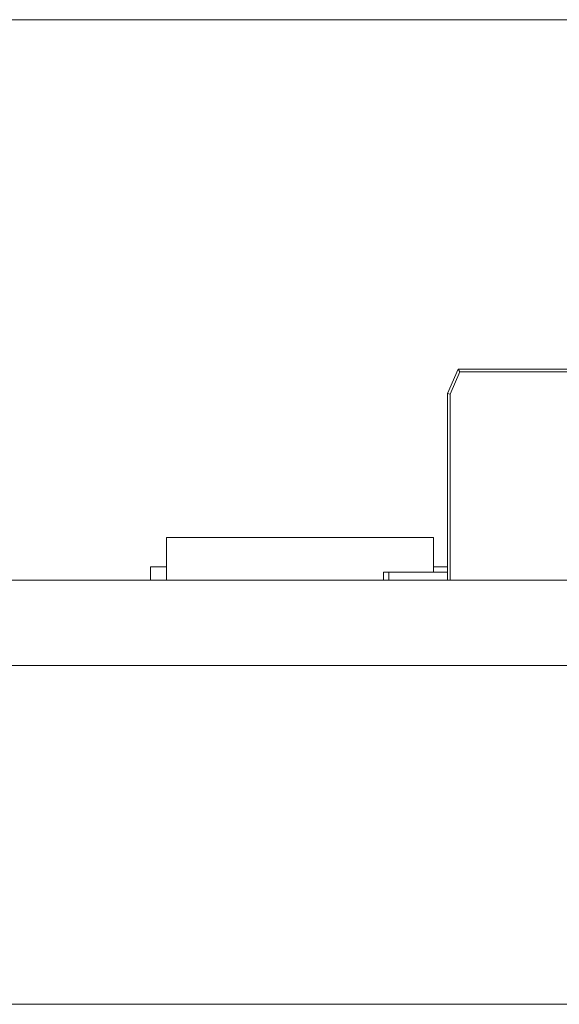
# Model space of a CAD drawing. Header units: inches. Extents: x 513 to 854, y 267 to 501.
# Tile 115 of 214: x 736 to 746, y 396 to 414. Entities that reach past the tile are written whole.
import ezdxf

# ---------------------------------------------------------------- set-up
doc = ezdxf.new("R2010")
doc.units = ezdxf.units.IN
doc.header["$MEASUREMENT"] = 0
doc.layers.add('1', color=7, linetype='Continuous')

# ---------------------------------------------------------------- blocks, each defined once
blk = doc.blocks.new('block 11')
at = {"layer": '1', "color": 8, "lineweight": 18, "true_color": 0x808080}
blk.add_lwpolyline([(810.31, 413.983), (522.61, 413.983)], dxfattribs=at)
blk = doc.blocks.new('block 13')
at = {"layer": '1', "color": 8, "lineweight": 18, "true_color": 0x808080}
blk.add_lwpolyline([(522.61, 395.533), (810.31, 395.533)], dxfattribs=at)
blk = doc.blocks.new('block 1835')
at = {"layer": '1', "color": 155, "lineweight": 18, "true_color": 0x4c7299}
blk.add_lwpolyline([(738.45, 404.283), (743.45, 404.283)], dxfattribs=at)
blk = doc.blocks.new('block 1836')
at = {"layer": '1', "color": 155, "lineweight": 18, "true_color": 0x4c7299}
blk.add_lwpolyline([(743.712, 403.733), (743.45, 403.733)], dxfattribs=at)
blk = doc.blocks.new('block 1837')
at = {"layer": '1', "color": 155, "lineweight": 18, "true_color": 0x4c7299}
blk.add_lwpolyline([(738.15, 403.733), (738.45, 403.733)], dxfattribs=at)
blk = doc.blocks.new('block 1879')
at = {"layer": '1', "color": 155, "lineweight": 18, "true_color": 0x4c7299}
blk.add_lwpolyline([(743.712, 403.633), (742.612, 403.633)], dxfattribs=at)
blk = doc.blocks.new('block 1880')
at = {"layer": '1', "color": 155, "lineweight": 18, "true_color": 0x4c7299}
blk.add_lwpolyline([(742.512, 403.633), (742.612, 403.633)], dxfattribs=at)
blk = doc.blocks.new('block 1894')
at = {"layer": '1', "color": 155, "lineweight": 13, "true_color": 0x4c7299}
blk.add_lwpolyline([(746.891, 407.383), (743.947, 407.383)], dxfattribs=at)
blk = doc.blocks.new('block 1895')
at = {"layer": '1', "color": 155, "lineweight": 18, "true_color": 0x4c7299}
blk.add_lwpolyline([(743.915, 407.433), (743.947, 407.383)], dxfattribs=at)
blk = doc.blocks.new('block 1900')
at = {"layer": '1', "color": 155, "lineweight": 18, "true_color": 0x4c7299}
blk.add_lwpolyline([(743.915, 407.433), (746.915, 407.433)], dxfattribs=at)
blk = doc.blocks.new('block 1906')
at = {"layer": '1', "color": 155, "lineweight": 18, "true_color": 0x4c7299}
blk.add_lwpolyline([(743.712, 406.976), (743.915, 407.433)], dxfattribs=at)
blk = doc.blocks.new('block 1907')
at = {"layer": '1', "color": 155, "lineweight": 13, "true_color": 0x4c7299}
blk.add_lwpolyline([(743.947, 407.383), (743.762, 406.966)], dxfattribs=at)
blk = doc.blocks.new('block 1908')
at = {"layer": '1', "color": 155, "lineweight": 18, "true_color": 0x4c7299}
blk.add_lwpolyline([(743.712, 406.976), (743.762, 406.966)], dxfattribs=at)
blk = doc.blocks.new('block 2029')
at = {"layer": '1', "color": 155, "lineweight": 18, "true_color": 0x4c7299}
blk.add_lwpolyline([(738.45, 404.283), (738.45, 403.483)], dxfattribs=at)
blk = doc.blocks.new('block 2030')
at = {"layer": '1', "color": 155, "lineweight": 18, "true_color": 0x4c7299}
blk.add_lwpolyline([(743.45, 404.283), (743.45, 403.633)], dxfattribs=at)
blk = doc.blocks.new('block 2031')
at = {"layer": '1', "color": 155, "lineweight": 18, "true_color": 0x4c7299}
blk.add_lwpolyline([(738.15, 403.733), (738.15, 403.483)], dxfattribs=at)
blk = doc.blocks.new('block 2101')
at = {"layer": '1', "color": 155, "lineweight": 18, "true_color": 0x4c7299}
blk.add_lwpolyline([(742.512, 403.483), (742.512, 403.633)], dxfattribs=at)
blk = doc.blocks.new('block 2102')
at = {"layer": '1', "color": 155, "lineweight": 13, "true_color": 0x4c7299}
blk.add_lwpolyline([(742.612, 403.633), (742.612, 403.483)], dxfattribs=at)
blk = doc.blocks.new('block 2116')
at = {"layer": '1', "color": 155, "lineweight": 18, "true_color": 0x4c7299}
blk.add_lwpolyline([(743.712, 403.483), (743.712, 406.976)], dxfattribs=at)
blk = doc.blocks.new('block 2117')
at = {"layer": '1', "color": 155, "lineweight": 13, "true_color": 0x4c7299}
blk.add_lwpolyline([(743.762, 406.966), (743.762, 403.483)], dxfattribs=at)
blk = doc.blocks.new('block 2168')
at = {"layer": '1', "color": 18, "lineweight": 13, "true_color": 0x4c0000}
blk.add_lwpolyline([(779.081, 403.483), (677.298, 403.483)], dxfattribs=at)
blk = doc.blocks.new('block 2174')
at = {"layer": '1', "color": 18, "lineweight": 13, "true_color": 0x4c0000}
blk.add_lwpolyline([(743.539, 403.483), (740.478, 403.483)], dxfattribs=at)
blk = doc.blocks.new('block 2186')
at = {"layer": '1', "color": 18, "lineweight": 13, "true_color": 0x4c0000}
blk.add_lwpolyline([(779.081, 403.483), (677.298, 403.483)], dxfattribs=at)
blk = doc.blocks.new('block 2189')
at = {"layer": '1', "color": 18, "lineweight": 13, "true_color": 0x4c0000}
blk.add_lwpolyline([(743.539, 403.483), (740.478, 403.483)], dxfattribs=at)
blk = doc.blocks.new('block 2240')
at = {"layer": '1', "color": 18, "lineweight": 13, "true_color": 0x4c0000}
blk.add_lwpolyline([(677.298, 403.483), (790.42, 403.483)], dxfattribs=at)
blk = doc.blocks.new('block 2248')
at = {"layer": '1', "color": 18, "lineweight": 13, "true_color": 0x4c0000}
blk.add_lwpolyline([(743.539, 403.483), (740.478, 403.483)], dxfattribs=at)
blk = doc.blocks.new('block 2249')
at = {"layer": '1', "color": 18, "lineweight": 13, "true_color": 0x4c0000}
blk.add_lwpolyline([(737.479, 403.483), (737.879, 403.483)], dxfattribs=at)
blk = doc.blocks.new('block 2266')
at = {"layer": '1', "color": 18, "lineweight": 13, "true_color": 0x4c0000}
blk.add_lwpolyline([(677.298, 403.483), (790.42, 403.483)], dxfattribs=at)
blk = doc.blocks.new('block 2274')
at = {"layer": '1', "color": 18, "lineweight": 13, "true_color": 0x4c0000}
blk.add_lwpolyline([(743.539, 403.483), (740.478, 403.483)], dxfattribs=at)
blk = doc.blocks.new('block 2276')
at = {"layer": '1', "color": 18, "lineweight": 13, "true_color": 0x4c0000}
blk.add_lwpolyline([(737.479, 403.483), (737.879, 403.483)], dxfattribs=at)
blk = doc.blocks.new('block 6027')
at = {"layer": '1', "color": 155, "lineweight": 18, "true_color": 0x4c7299}
blk.add_lwpolyline([(779.081, 403.483), (677.298, 403.483)], dxfattribs=at)
blk = doc.blocks.new('block 6030')
at = {"layer": '1', "color": 155, "lineweight": 18, "true_color": 0x4c7299}
blk.add_lwpolyline([(779.081, 401.883), (677.298, 401.883)], dxfattribs=at)
blk = doc.blocks.new('block 6041')
at = {"layer": '1', "color": 18, "lineweight": 18, "true_color": 0x4c0000}
blk.add_lwpolyline([(735.337, 403.483), (773.734, 403.483), (783.333, 403.483), (788.133, 403.483), (790.42, 403.483), (790.597, 403.483), (791.385, 403.483), (793.762, 403.483), (794.638, 403.483), (794.92, 403.483), (799.382, 403.483), (803.96, 403.483), (803.74, 403.483), (802.54, 403.483), (797.74, 403.483), (783.09, 403.483), (780.839, 403.483), (779.142, 403.483), (778.842, 403.483), (777.642, 403.483), (775.242, 403.483), (765.643, 403.483), (746.445, 403.483), (708.048, 403.483)], dxfattribs=at)
blk = doc.blocks.new('block 6096')
at = {"layer": '1', "color": 18, "lineweight": 18, "true_color": 0x4c0000}
blk.add_open_spline([(736.289, 403.483), (736.293, 403.483), (736.299, 403.483), (736.299, 403.483), (736.299, 403.483), (736.307, 403.483), (736.307, 403.483), (736.307, 403.483), (736.318, 403.483), (736.318, 403.483), (736.318, 403.483), (736.331, 403.483), (736.331, 403.483), (736.331, 403.483), (736.346, 403.483), (736.346, 403.483), (736.346, 403.483), (736.363, 403.483), (736.363, 403.483), (736.363, 403.483), (736.381, 403.483), (736.381, 403.483), (736.381, 403.483), (736.4, 403.483), (736.4, 403.483), (736.4, 403.483), (736.421, 403.483), (736.421, 403.483), (736.421, 403.483), (736.442, 403.483), (736.442, 403.483), (736.442, 403.483), (736.465, 403.483), (736.465, 403.483), (736.465, 403.483), (736.489, 403.483), (736.489, 403.483), (736.489, 403.483), (736.539, 403.483), (736.539, 403.483), (736.539, 403.483), (736.589, 403.483), (736.589, 403.483), (736.589, 403.483), (736.612, 403.483), (736.612, 403.483), (736.612, 403.483), (736.635, 403.483), (736.635, 403.483), (736.635, 403.483), (736.657, 403.483), (736.657, 403.483), (736.657, 403.483), (736.677, 403.483), (736.677, 403.483), (736.677, 403.483), (736.697, 403.483), (736.697, 403.483), (736.697, 403.483), (736.715, 403.483), (736.715, 403.483), (736.715, 403.483), (736.732, 403.483), (736.732, 403.483), (736.732, 403.483), (736.746, 403.483), (736.746, 403.483), (736.746, 403.483), (736.759, 403.483), (736.759, 403.483), (736.759, 403.483), (736.77, 403.483), (736.77, 403.483), (736.77, 403.483), (736.778, 403.483), (736.778, 403.483), (736.778, 403.483), (736.784, 403.483), (736.784, 403.483), (736.784, 403.483), (736.778, 403.483), (736.778, 403.483), (736.778, 403.483), (736.77, 403.483), (736.77, 403.483), (736.77, 403.483), (736.759, 403.483), (736.759, 403.483), (736.759, 403.483), (736.746, 403.483), (736.746, 403.483), (736.746, 403.483), (736.732, 403.483), (736.732, 403.483), (736.732, 403.483), (736.715, 403.483), (736.715, 403.483), (736.715, 403.483), (736.697, 403.483), (736.697, 403.483), (736.697, 403.483), (736.677, 403.483), (736.677, 403.483), (736.677, 403.483), (736.657, 403.483), (736.657, 403.483), (736.657, 403.483), (736.635, 403.483), (736.635, 403.483), (736.635, 403.483), (736.612, 403.483), (736.612, 403.483), (736.612, 403.483), (736.589, 403.483), (736.589, 403.483), (736.589, 403.483), (736.539, 403.483), (736.539, 403.483), (736.539, 403.483), (736.489, 403.483), (736.489, 403.483), (736.489, 403.483), (736.465, 403.483), (736.465, 403.483), (736.465, 403.483), (736.442, 403.483), (736.442, 403.483), (736.442, 403.483), (736.421, 403.483), (736.421, 403.483), (736.421, 403.483), (736.4, 403.483), (736.4, 403.483), (736.4, 403.483), (736.381, 403.483), (736.381, 403.483), (736.381, 403.483), (736.363, 403.483), (736.363, 403.483), (736.363, 403.483), (736.346, 403.483), (736.346, 403.483), (736.346, 403.483), (736.331, 403.483), (736.331, 403.483), (736.331, 403.483), (736.318, 403.483), (736.318, 403.483), (736.318, 403.483), (736.307, 403.483), (736.307, 403.483), (736.307, 403.483), (736.299, 403.483), (736.299, 403.483), (736.299, 403.483), (736.293, 403.483), (736.293, 403.483)], degree=3, knots=[0, 0, 0, 0, 1, 1, 1, 2, 2, 2, 3, 3, 3, 4, 4, 4, 5, 5, 5, 6, 6, 6, 7, 7, 7, 8, 8, 8, 9, 9, 9, 10, 10, 10, 11, 11, 11, 12, 12, 12, 13, 13, 13, 14, 14, 14, 15, 15, 15, 16, 16, 16, 17, 17, 17, 18, 18, 18, 19, 19, 19, 20, 20, 20, 21, 21, 21, 22, 22, 22, 23, 23, 23, 24, 24, 24, 25, 25, 25, 26, 26, 26, 27, 27, 27, 28, 28, 28, 29, 29, 29, 30, 30, 30, 31, 31, 31, 32, 32, 32, 33, 33, 33, 34, 34, 34, 35, 35, 35, 36, 36, 36, 37, 37, 37, 38, 38, 38, 39, 39, 39, 40, 40, 40, 41, 41, 41, 42, 42, 42, 43, 43, 43, 44, 44, 44, 45, 45, 45, 46, 46, 46, 47, 47, 47, 48, 48, 48, 49, 49, 49, 50, 50, 50, 51, 51, 51, 52, 52, 52, 52], dxfattribs=at)
blk = doc.blocks.new('block 6097')
at = {"layer": '1', "color": 18, "lineweight": 18, "true_color": 0x4c0000}
blk.add_open_spline([(745.089, 403.483), (745.093, 403.483), (745.099, 403.483), (745.099, 403.483), (745.099, 403.483), (745.107, 403.483), (745.107, 403.483), (745.107, 403.483), (745.118, 403.483), (745.118, 403.483), (745.118, 403.483), (745.131, 403.483), (745.131, 403.483), (745.131, 403.483), (745.146, 403.483), (745.146, 403.483), (745.146, 403.483), (745.163, 403.483), (745.163, 403.483), (745.163, 403.483), (745.181, 403.483), (745.181, 403.483), (745.181, 403.483), (745.2, 403.483), (745.2, 403.483), (745.2, 403.483), (745.221, 403.483), (745.221, 403.483), (745.221, 403.483), (745.242, 403.483), (745.242, 403.483), (745.242, 403.483), (745.265, 403.483), (745.265, 403.483), (745.265, 403.483), (745.289, 403.483), (745.289, 403.483), (745.289, 403.483), (745.339, 403.483), (745.339, 403.483), (745.339, 403.483), (745.389, 403.483), (745.389, 403.483), (745.389, 403.483), (745.412, 403.483), (745.412, 403.483), (745.412, 403.483), (745.435, 403.483), (745.435, 403.483), (745.435, 403.483), (745.457, 403.483), (745.457, 403.483), (745.457, 403.483), (745.477, 403.483), (745.477, 403.483), (745.477, 403.483), (745.497, 403.483), (745.497, 403.483), (745.497, 403.483), (745.515, 403.483), (745.515, 403.483), (745.515, 403.483), (745.532, 403.483), (745.532, 403.483), (745.532, 403.483), (745.546, 403.483), (745.546, 403.483), (745.546, 403.483), (745.559, 403.483), (745.559, 403.483), (745.559, 403.483), (745.57, 403.483), (745.57, 403.483), (745.57, 403.483), (745.578, 403.483), (745.578, 403.483), (745.578, 403.483), (745.584, 403.483), (745.584, 403.483), (745.584, 403.483), (745.578, 403.483), (745.578, 403.483), (745.578, 403.483), (745.57, 403.483), (745.57, 403.483), (745.57, 403.483), (745.559, 403.483), (745.559, 403.483), (745.559, 403.483), (745.546, 403.483), (745.546, 403.483), (745.546, 403.483), (745.532, 403.483), (745.532, 403.483), (745.532, 403.483), (745.515, 403.483), (745.515, 403.483), (745.515, 403.483), (745.497, 403.483), (745.497, 403.483), (745.497, 403.483), (745.477, 403.483), (745.477, 403.483), (745.477, 403.483), (745.457, 403.483), (745.457, 403.483), (745.457, 403.483), (745.435, 403.483), (745.435, 403.483), (745.435, 403.483), (745.412, 403.483), (745.412, 403.483), (745.412, 403.483), (745.389, 403.483), (745.389, 403.483), (745.389, 403.483), (745.339, 403.483), (745.339, 403.483), (745.339, 403.483), (745.289, 403.483), (745.289, 403.483), (745.289, 403.483), (745.265, 403.483), (745.265, 403.483), (745.265, 403.483), (745.242, 403.483), (745.242, 403.483), (745.242, 403.483), (745.221, 403.483), (745.221, 403.483), (745.221, 403.483), (745.2, 403.483), (745.2, 403.483), (745.2, 403.483), (745.181, 403.483), (745.181, 403.483), (745.181, 403.483), (745.163, 403.483), (745.163, 403.483), (745.163, 403.483), (745.146, 403.483), (745.146, 403.483), (745.146, 403.483), (745.131, 403.483), (745.131, 403.483), (745.131, 403.483), (745.118, 403.483), (745.118, 403.483), (745.118, 403.483), (745.107, 403.483), (745.107, 403.483), (745.107, 403.483), (745.099, 403.483), (745.099, 403.483), (745.099, 403.483), (745.093, 403.483), (745.093, 403.483)], degree=3, knots=[0, 0, 0, 0, 1, 1, 1, 2, 2, 2, 3, 3, 3, 4, 4, 4, 5, 5, 5, 6, 6, 6, 7, 7, 7, 8, 8, 8, 9, 9, 9, 10, 10, 10, 11, 11, 11, 12, 12, 12, 13, 13, 13, 14, 14, 14, 15, 15, 15, 16, 16, 16, 17, 17, 17, 18, 18, 18, 19, 19, 19, 20, 20, 20, 21, 21, 21, 22, 22, 22, 23, 23, 23, 24, 24, 24, 25, 25, 25, 26, 26, 26, 27, 27, 27, 28, 28, 28, 29, 29, 29, 30, 30, 30, 31, 31, 31, 32, 32, 32, 33, 33, 33, 34, 34, 34, 35, 35, 35, 36, 36, 36, 37, 37, 37, 38, 38, 38, 39, 39, 39, 40, 40, 40, 41, 41, 41, 42, 42, 42, 43, 43, 43, 44, 44, 44, 45, 45, 45, 46, 46, 46, 47, 47, 47, 48, 48, 48, 49, 49, 49, 50, 50, 50, 51, 51, 51, 52, 52, 52, 52], dxfattribs=at)
blk = doc.blocks.new('block 6098')
at = {"layer": '1', "color": 18, "lineweight": 18, "true_color": 0x4c0000}
blk.add_open_spline([(743.839, 403.483), (743.662, 403.483), (743.485, 403.483), (743.309, 403.483), (743.273, 403.483), (743.237, 403.483), (743.201, 403.483), (742.294, 403.483), (741.386, 403.483), (740.478, 403.483), (740.382, 403.483), (740.285, 403.483), (740.189, 403.483), (740.285, 403.483), (740.382, 403.483), (740.478, 403.483), (741.386, 403.483), (742.294, 403.483), (743.201, 403.483), (743.237, 403.483), (743.273, 403.483), (743.309, 403.483), (743.485, 403.483), (743.662, 403.483), (743.839, 403.483), (743.639, 403.483), (743.439, 403.483), (743.239, 403.483), (743.439, 403.483), (743.639, 403.483), (743.839, 403.483)], degree=3, knots=[0, 0, 0, 0, 1, 1, 1, 2, 2, 2, 3, 3, 3, 4, 4, 4, 5, 5, 5, 6, 6, 6, 7, 7, 7, 8, 8, 8, 9, 9, 9, 10, 10, 10, 10], dxfattribs=at)
blk = doc.blocks.new('block 6099')
at = {"layer": '1', "color": 18, "lineweight": 18, "true_color": 0x4c0000}
blk.add_open_spline([(743.839, 403.483), (743.662, 403.483), (743.485, 403.483), (743.309, 403.483), (743.273, 403.483), (743.237, 403.483), (743.201, 403.483), (742.294, 403.483), (741.386, 403.483), (740.478, 403.483), (740.382, 403.483), (740.285, 403.483), (740.189, 403.483), (740.285, 403.483), (740.382, 403.483), (740.478, 403.483), (741.386, 403.483), (742.294, 403.483), (743.201, 403.483), (743.237, 403.483), (743.273, 403.483), (743.309, 403.483), (743.485, 403.483), (743.662, 403.483), (743.839, 403.483), (743.639, 403.483), (743.439, 403.483), (743.239, 403.483), (743.439, 403.483), (743.639, 403.483), (743.839, 403.483)], degree=3, knots=[0, 0, 0, 0, 1, 1, 1, 2, 2, 2, 3, 3, 3, 4, 4, 4, 5, 5, 5, 6, 6, 6, 7, 7, 7, 8, 8, 8, 9, 9, 9, 10, 10, 10, 10], dxfattribs=at)
blk = doc.blocks.new('block 6100')
at = {"layer": '1', "color": 18, "lineweight": 18, "true_color": 0x4c0000}
blk.add_open_spline([(739.399, 403.483), (739.496, 403.483), (739.592, 403.483), (739.689, 403.483), (739.592, 403.483), (739.496, 403.483), (739.399, 403.483), (739.158, 403.483), (738.917, 403.483), (738.676, 403.483), (738.64, 403.483), (738.605, 403.483), (738.569, 403.483), (738.392, 403.483), (738.216, 403.483), (738.039, 403.483), (738.239, 403.483), (738.439, 403.483), (738.639, 403.483), (738.439, 403.483), (738.239, 403.483), (738.039, 403.483), (738.216, 403.483), (738.392, 403.483), (738.569, 403.483), (738.605, 403.483), (738.64, 403.483), (738.676, 403.483), (738.917, 403.483), (739.158, 403.483), (739.399, 403.483)], degree=3, knots=[0, 0, 0, 0, 1, 1, 1, 2, 2, 2, 3, 3, 3, 4, 4, 4, 5, 5, 5, 6, 6, 6, 7, 7, 7, 8, 8, 8, 9, 9, 9, 10, 10, 10, 10], dxfattribs=at)
blk = doc.blocks.new('block 6101')
at = {"layer": '1', "color": 18, "lineweight": 18, "true_color": 0x4c0000}
blk.add_open_spline([(739.399, 403.483), (739.496, 403.483), (739.592, 403.483), (739.689, 403.483), (739.592, 403.483), (739.496, 403.483), (739.399, 403.483), (739.158, 403.483), (738.917, 403.483), (738.676, 403.483), (738.64, 403.483), (738.605, 403.483), (738.569, 403.483), (738.392, 403.483), (738.216, 403.483), (738.039, 403.483), (738.239, 403.483), (738.439, 403.483), (738.639, 403.483), (738.439, 403.483), (738.239, 403.483), (738.039, 403.483), (738.216, 403.483), (738.392, 403.483), (738.569, 403.483), (738.605, 403.483), (738.64, 403.483), (738.676, 403.483), (738.917, 403.483), (739.158, 403.483), (739.399, 403.483)], degree=3, knots=[0, 0, 0, 0, 1, 1, 1, 2, 2, 2, 3, 3, 3, 4, 4, 4, 5, 5, 5, 6, 6, 6, 7, 7, 7, 8, 8, 8, 9, 9, 9, 10, 10, 10, 10], dxfattribs=at)
blk = doc.blocks.new('block 6211')
at = {"layer": '1', "color": 18, "lineweight": 13, "true_color": 0x4c0000}
blk.add_open_spline([(739.399, 403.483), (739.496, 403.483), (739.592, 403.483), (739.689, 403.483), (739.592, 403.483), (739.496, 403.483), (739.399, 403.483), (739.158, 403.483), (738.917, 403.483), (738.676, 403.483), (738.64, 403.483), (738.605, 403.483), (738.569, 403.483), (738.392, 403.483), (738.216, 403.483), (738.039, 403.483), (738.239, 403.483), (738.439, 403.483), (738.639, 403.483), (738.439, 403.483), (738.239, 403.483), (738.039, 403.483), (738.216, 403.483), (738.392, 403.483), (738.569, 403.483), (738.605, 403.483), (738.64, 403.483), (738.676, 403.483), (738.917, 403.483), (739.158, 403.483), (739.399, 403.483)], degree=3, knots=[0, 0, 0, 0, 1, 1, 1, 2, 2, 2, 3, 3, 3, 4, 4, 4, 5, 5, 5, 6, 6, 6, 7, 7, 7, 8, 8, 8, 9, 9, 9, 10, 10, 10, 10], dxfattribs=at)
blk = doc.blocks.new('block 6232')
at = {"layer": '1', "color": 18, "lineweight": 13, "true_color": 0x4c0000}
blk.add_open_spline([(739.399, 403.483), (739.496, 403.483), (739.592, 403.483), (739.689, 403.483), (739.592, 403.483), (739.496, 403.483), (739.399, 403.483), (739.158, 403.483), (738.917, 403.483), (738.676, 403.483), (738.64, 403.483), (738.605, 403.483), (738.569, 403.483), (738.392, 403.483), (738.216, 403.483), (738.039, 403.483), (738.239, 403.483), (738.439, 403.483), (738.639, 403.483), (738.439, 403.483), (738.239, 403.483), (738.039, 403.483), (738.216, 403.483), (738.392, 403.483), (738.569, 403.483), (738.605, 403.483), (738.64, 403.483), (738.676, 403.483), (738.917, 403.483), (739.158, 403.483), (739.399, 403.483)], degree=3, knots=[0, 0, 0, 0, 1, 1, 1, 2, 2, 2, 3, 3, 3, 4, 4, 4, 5, 5, 5, 6, 6, 6, 7, 7, 7, 8, 8, 8, 9, 9, 9, 10, 10, 10, 10], dxfattribs=at)
blk = doc.blocks.new('block 6253')
at = {"layer": '1', "color": 18, "lineweight": 13, "true_color": 0x4c0000}
blk.add_open_spline([(743.839, 403.483), (743.662, 403.483), (743.485, 403.483), (743.309, 403.483), (743.273, 403.483), (743.237, 403.483), (743.201, 403.483), (742.294, 403.483), (741.386, 403.483), (740.478, 403.483), (740.382, 403.483), (740.285, 403.483), (740.189, 403.483), (740.285, 403.483), (740.382, 403.483), (740.478, 403.483), (741.386, 403.483), (742.294, 403.483), (743.201, 403.483), (743.237, 403.483), (743.273, 403.483), (743.309, 403.483), (743.485, 403.483), (743.662, 403.483), (743.839, 403.483), (743.639, 403.483), (743.439, 403.483), (743.239, 403.483), (743.439, 403.483), (743.639, 403.483), (743.839, 403.483)], degree=3, knots=[0, 0, 0, 0, 1, 1, 1, 2, 2, 2, 3, 3, 3, 4, 4, 4, 5, 5, 5, 6, 6, 6, 7, 7, 7, 8, 8, 8, 9, 9, 9, 10, 10, 10, 10], dxfattribs=at)
blk = doc.blocks.new('block 6256')
at = {"layer": '1', "color": 18, "lineweight": 13, "true_color": 0x4c0000}
blk.add_lwpolyline([(735.337, 403.483), (773.734, 403.483), (783.333, 403.483), (788.133, 403.483), (790.42, 403.483), (790.597, 403.483), (791.385, 403.483), (793.762, 403.483), (794.638, 403.483), (794.92, 403.483), (799.382, 403.483), (803.96, 403.483), (803.74, 403.483), (802.54, 403.483), (797.74, 403.483), (783.09, 403.483), (780.839, 403.483), (779.142, 403.483), (778.842, 403.483), (777.642, 403.483), (775.242, 403.483), (765.643, 403.483), (746.445, 403.483), (708.048, 403.483)], dxfattribs=at)
blk = doc.blocks.new('block 6273')
at = {"layer": '1', "color": 18, "lineweight": 13, "true_color": 0x4c0000}
blk.add_open_spline([(745.089, 403.483), (745.093, 403.483), (745.099, 403.483), (745.099, 403.483), (745.099, 403.483), (745.107, 403.483), (745.107, 403.483), (745.107, 403.483), (745.118, 403.483), (745.118, 403.483), (745.118, 403.483), (745.131, 403.483), (745.131, 403.483), (745.131, 403.483), (745.146, 403.483), (745.146, 403.483), (745.146, 403.483), (745.163, 403.483), (745.163, 403.483), (745.163, 403.483), (745.181, 403.483), (745.181, 403.483), (745.181, 403.483), (745.2, 403.483), (745.2, 403.483), (745.2, 403.483), (745.221, 403.483), (745.221, 403.483), (745.221, 403.483), (745.242, 403.483), (745.242, 403.483), (745.242, 403.483), (745.265, 403.483), (745.265, 403.483), (745.265, 403.483), (745.289, 403.483), (745.289, 403.483), (745.289, 403.483), (745.339, 403.483), (745.339, 403.483), (745.339, 403.483), (745.389, 403.483), (745.389, 403.483), (745.389, 403.483), (745.412, 403.483), (745.412, 403.483), (745.412, 403.483), (745.435, 403.483), (745.435, 403.483), (745.435, 403.483), (745.457, 403.483), (745.457, 403.483), (745.457, 403.483), (745.477, 403.483), (745.477, 403.483), (745.477, 403.483), (745.497, 403.483), (745.497, 403.483), (745.497, 403.483), (745.515, 403.483), (745.515, 403.483), (745.515, 403.483), (745.532, 403.483), (745.532, 403.483), (745.532, 403.483), (745.546, 403.483), (745.546, 403.483), (745.546, 403.483), (745.559, 403.483), (745.559, 403.483), (745.559, 403.483), (745.57, 403.483), (745.57, 403.483), (745.57, 403.483), (745.578, 403.483), (745.578, 403.483), (745.578, 403.483), (745.584, 403.483), (745.584, 403.483), (745.584, 403.483), (745.578, 403.483), (745.578, 403.483), (745.578, 403.483), (745.57, 403.483), (745.57, 403.483), (745.57, 403.483), (745.559, 403.483), (745.559, 403.483), (745.559, 403.483), (745.546, 403.483), (745.546, 403.483), (745.546, 403.483), (745.532, 403.483), (745.532, 403.483), (745.532, 403.483), (745.515, 403.483), (745.515, 403.483), (745.515, 403.483), (745.497, 403.483), (745.497, 403.483), (745.497, 403.483), (745.477, 403.483), (745.477, 403.483), (745.477, 403.483), (745.457, 403.483), (745.457, 403.483), (745.457, 403.483), (745.435, 403.483), (745.435, 403.483), (745.435, 403.483), (745.412, 403.483), (745.412, 403.483), (745.412, 403.483), (745.389, 403.483), (745.389, 403.483), (745.389, 403.483), (745.339, 403.483), (745.339, 403.483), (745.339, 403.483), (745.289, 403.483), (745.289, 403.483), (745.289, 403.483), (745.265, 403.483), (745.265, 403.483), (745.265, 403.483), (745.242, 403.483), (745.242, 403.483), (745.242, 403.483), (745.221, 403.483), (745.221, 403.483), (745.221, 403.483), (745.2, 403.483), (745.2, 403.483), (745.2, 403.483), (745.181, 403.483), (745.181, 403.483), (745.181, 403.483), (745.163, 403.483), (745.163, 403.483), (745.163, 403.483), (745.146, 403.483), (745.146, 403.483), (745.146, 403.483), (745.131, 403.483), (745.131, 403.483), (745.131, 403.483), (745.118, 403.483), (745.118, 403.483), (745.118, 403.483), (745.107, 403.483), (745.107, 403.483), (745.107, 403.483), (745.099, 403.483), (745.099, 403.483), (745.099, 403.483), (745.093, 403.483), (745.093, 403.483)], degree=3, knots=[0, 0, 0, 0, 1, 1, 1, 2, 2, 2, 3, 3, 3, 4, 4, 4, 5, 5, 5, 6, 6, 6, 7, 7, 7, 8, 8, 8, 9, 9, 9, 10, 10, 10, 11, 11, 11, 12, 12, 12, 13, 13, 13, 14, 14, 14, 15, 15, 15, 16, 16, 16, 17, 17, 17, 18, 18, 18, 19, 19, 19, 20, 20, 20, 21, 21, 21, 22, 22, 22, 23, 23, 23, 24, 24, 24, 25, 25, 25, 26, 26, 26, 27, 27, 27, 28, 28, 28, 29, 29, 29, 30, 30, 30, 31, 31, 31, 32, 32, 32, 33, 33, 33, 34, 34, 34, 35, 35, 35, 36, 36, 36, 37, 37, 37, 38, 38, 38, 39, 39, 39, 40, 40, 40, 41, 41, 41, 42, 42, 42, 43, 43, 43, 44, 44, 44, 45, 45, 45, 46, 46, 46, 47, 47, 47, 48, 48, 48, 49, 49, 49, 50, 50, 50, 51, 51, 51, 52, 52, 52, 52], dxfattribs=at)
blk = doc.blocks.new('block 6291')
at = {"layer": '1', "color": 18, "lineweight": 13, "true_color": 0x4c0000}
blk.add_open_spline([(743.839, 403.483), (743.662, 403.483), (743.485, 403.483), (743.309, 403.483), (743.273, 403.483), (743.237, 403.483), (743.201, 403.483), (742.294, 403.483), (741.386, 403.483), (740.478, 403.483), (740.382, 403.483), (740.285, 403.483), (740.189, 403.483), (740.285, 403.483), (740.382, 403.483), (740.478, 403.483), (741.386, 403.483), (742.294, 403.483), (743.201, 403.483), (743.237, 403.483), (743.273, 403.483), (743.309, 403.483), (743.485, 403.483), (743.662, 403.483), (743.839, 403.483), (743.639, 403.483), (743.439, 403.483), (743.239, 403.483), (743.439, 403.483), (743.639, 403.483), (743.839, 403.483)], degree=3, knots=[0, 0, 0, 0, 1, 1, 1, 2, 2, 2, 3, 3, 3, 4, 4, 4, 5, 5, 5, 6, 6, 6, 7, 7, 7, 8, 8, 8, 9, 9, 9, 10, 10, 10, 10], dxfattribs=at)
blk = doc.blocks.new('block 6311')
at = {"layer": '1', "color": 18, "lineweight": 13, "true_color": 0x4c0000}
blk.add_open_spline([(736.289, 403.483), (736.293, 403.483), (736.299, 403.483), (736.299, 403.483), (736.299, 403.483), (736.307, 403.483), (736.307, 403.483), (736.307, 403.483), (736.318, 403.483), (736.318, 403.483), (736.318, 403.483), (736.331, 403.483), (736.331, 403.483), (736.331, 403.483), (736.346, 403.483), (736.346, 403.483), (736.346, 403.483), (736.363, 403.483), (736.363, 403.483), (736.363, 403.483), (736.381, 403.483), (736.381, 403.483), (736.381, 403.483), (736.4, 403.483), (736.4, 403.483), (736.4, 403.483), (736.421, 403.483), (736.421, 403.483), (736.421, 403.483), (736.442, 403.483), (736.442, 403.483), (736.442, 403.483), (736.465, 403.483), (736.465, 403.483), (736.465, 403.483), (736.489, 403.483), (736.489, 403.483), (736.489, 403.483), (736.539, 403.483), (736.539, 403.483), (736.539, 403.483), (736.589, 403.483), (736.589, 403.483), (736.589, 403.483), (736.612, 403.483), (736.612, 403.483), (736.612, 403.483), (736.635, 403.483), (736.635, 403.483), (736.635, 403.483), (736.657, 403.483), (736.657, 403.483), (736.657, 403.483), (736.677, 403.483), (736.677, 403.483), (736.677, 403.483), (736.697, 403.483), (736.697, 403.483), (736.697, 403.483), (736.715, 403.483), (736.715, 403.483), (736.715, 403.483), (736.732, 403.483), (736.732, 403.483), (736.732, 403.483), (736.746, 403.483), (736.746, 403.483), (736.746, 403.483), (736.759, 403.483), (736.759, 403.483), (736.759, 403.483), (736.77, 403.483), (736.77, 403.483), (736.77, 403.483), (736.778, 403.483), (736.778, 403.483), (736.778, 403.483), (736.784, 403.483), (736.784, 403.483), (736.784, 403.483), (736.778, 403.483), (736.778, 403.483), (736.778, 403.483), (736.77, 403.483), (736.77, 403.483), (736.77, 403.483), (736.759, 403.483), (736.759, 403.483), (736.759, 403.483), (736.746, 403.483), (736.746, 403.483), (736.746, 403.483), (736.732, 403.483), (736.732, 403.483), (736.732, 403.483), (736.715, 403.483), (736.715, 403.483), (736.715, 403.483), (736.697, 403.483), (736.697, 403.483), (736.697, 403.483), (736.677, 403.483), (736.677, 403.483), (736.677, 403.483), (736.657, 403.483), (736.657, 403.483), (736.657, 403.483), (736.635, 403.483), (736.635, 403.483), (736.635, 403.483), (736.612, 403.483), (736.612, 403.483), (736.612, 403.483), (736.589, 403.483), (736.589, 403.483), (736.589, 403.483), (736.539, 403.483), (736.539, 403.483), (736.539, 403.483), (736.489, 403.483), (736.489, 403.483), (736.489, 403.483), (736.465, 403.483), (736.465, 403.483), (736.465, 403.483), (736.442, 403.483), (736.442, 403.483), (736.442, 403.483), (736.421, 403.483), (736.421, 403.483), (736.421, 403.483), (736.4, 403.483), (736.4, 403.483), (736.4, 403.483), (736.381, 403.483), (736.381, 403.483), (736.381, 403.483), (736.363, 403.483), (736.363, 403.483), (736.363, 403.483), (736.346, 403.483), (736.346, 403.483), (736.346, 403.483), (736.331, 403.483), (736.331, 403.483), (736.331, 403.483), (736.318, 403.483), (736.318, 403.483), (736.318, 403.483), (736.307, 403.483), (736.307, 403.483), (736.307, 403.483), (736.299, 403.483), (736.299, 403.483), (736.299, 403.483), (736.293, 403.483), (736.293, 403.483)], degree=3, knots=[0, 0, 0, 0, 1, 1, 1, 2, 2, 2, 3, 3, 3, 4, 4, 4, 5, 5, 5, 6, 6, 6, 7, 7, 7, 8, 8, 8, 9, 9, 9, 10, 10, 10, 11, 11, 11, 12, 12, 12, 13, 13, 13, 14, 14, 14, 15, 15, 15, 16, 16, 16, 17, 17, 17, 18, 18, 18, 19, 19, 19, 20, 20, 20, 21, 21, 21, 22, 22, 22, 23, 23, 23, 24, 24, 24, 25, 25, 25, 26, 26, 26, 27, 27, 27, 28, 28, 28, 29, 29, 29, 30, 30, 30, 31, 31, 31, 32, 32, 32, 33, 33, 33, 34, 34, 34, 35, 35, 35, 36, 36, 36, 37, 37, 37, 38, 38, 38, 39, 39, 39, 40, 40, 40, 41, 41, 41, 42, 42, 42, 43, 43, 43, 44, 44, 44, 45, 45, 45, 46, 46, 46, 47, 47, 47, 48, 48, 48, 49, 49, 49, 50, 50, 50, 51, 51, 51, 52, 52, 52, 52], dxfattribs=at)
blk = doc.blocks.new('block 6349')
at = {"layer": '1', "color": 18, "lineweight": 18, "true_color": 0x4c0000}
blk.add_open_spline([(739.11, 403.483), (738.943, 403.483), (738.776, 403.483), (738.61, 403.483), (738.776, 403.483), (738.943, 403.483), (739.11, 403.483), (739.276, 403.483), (739.443, 403.483), (739.61, 403.483), (739.776, 403.483), (739.943, 403.483), (740.11, 403.483), (739.943, 403.483), (739.776, 403.483), (739.61, 403.483), (739.443, 403.483), (739.276, 403.483), (739.11, 403.483)], degree=3, knots=[0, 0, 0, 0, 1, 1, 1, 2, 2, 2, 3, 3, 3, 4, 4, 4, 5, 5, 5, 6, 6, 6, 6], dxfattribs=at)
blk = doc.blocks.new('block 6354')
at = {"layer": '1', "color": 18, "lineweight": 18, "true_color": 0x4c0000}
blk.add_open_spline([(735.867, 403.483), (735.843, 403.483), (735.819, 403.483), (735.794, 403.483), (735.777, 403.483), (735.76, 403.483), (735.743, 403.483), (735.732, 403.483), (735.722, 403.483), (735.712, 403.483), (735.708, 403.483), (735.704, 403.483), (735.7, 403.483), (735.708, 403.483), (735.713, 403.483), (735.718, 403.483), (735.731, 403.483), (735.745, 403.483), (735.758, 403.483), (735.777, 403.483), (735.796, 403.483), (735.816, 403.483), (735.843, 403.483), (735.87, 403.483), (735.898, 403.483), (735.919, 403.483), (735.941, 403.483), (735.962, 403.483), (735.999, 403.483), (736.037, 403.483), (736.074, 403.483), (736.119, 403.483), (736.164, 403.483), (736.208, 403.483), (736.257, 403.483), (736.306, 403.483), (736.355, 403.483), (736.409, 403.483), (736.464, 403.483), (736.519, 403.483), (736.573, 403.483), (736.627, 403.483), (736.679, 403.483), (736.731, 403.483), (736.782, 403.483), (736.833, 403.483), (736.877, 403.483), (736.922, 403.483), (736.967, 403.483), (737.004, 403.483), (737.042, 403.483), (737.079, 403.483), (737.107, 403.483), (737.134, 403.483), (737.161, 403.483), (737.185, 403.483), (737.208, 403.483), (737.231, 403.483), (737.243, 403.483), (737.254, 403.483), (737.265, 403.483), (737.148, 403.483), (737.031, 403.483), (736.915, 403.483), (736.907, 403.483), (736.899, 403.483), (736.89, 403.483), (736.867, 403.483), (736.844, 403.483), (736.82, 403.483), (736.782, 403.483), (736.743, 403.483), (736.704, 403.483), (736.701, 403.483), (736.697, 403.483), (736.692, 403.483), (736.641, 403.483), (736.589, 403.483), (736.537, 403.483), (736.513, 403.483), (736.489, 403.483), (736.465, 403.483), (736.416, 403.483), (736.369, 403.483), (736.321, 403.483), (736.281, 403.483), (736.242, 403.483), (736.202, 403.483), (736.195, 403.483), (736.188, 403.483), (736.181, 403.483), (736.158, 403.483), (736.134, 403.483), (736.111, 403.483), (736.098, 403.483), (736.085, 403.483), (736.071, 403.483), (736.066, 403.483), (736.061, 403.483), (736.056, 403.483), (736.066, 403.483), (736.073, 403.483), (736.081, 403.483), (736.097, 403.483), (736.113, 403.483), (736.129, 403.483), (736.157, 403.483), (736.184, 403.483), (736.211, 403.483), (736.225, 403.483), (736.238, 403.483), (736.251, 403.483), (736.295, 403.483), (736.338, 403.483), (736.382, 403.483), (736.436, 403.483), (736.49, 403.483), (736.544, 403.483), (736.576, 403.483), (736.608, 403.483), (736.641, 403.483), (736.689, 403.483), (736.738, 403.483), (736.787, 403.483), (736.808, 403.483), (736.83, 403.483), (736.851, 403.483), (736.878, 403.483), (736.906, 403.483), (736.933, 403.483), (736.942, 403.483), (736.951, 403.483), (736.96, 403.483), (736.831, 403.483), (736.701, 403.483), (736.571, 403.483), (736.806, 403.483), (737.042, 403.483), (737.277, 403.483), (737.172, 403.483), (737.066, 403.483), (736.96, 403.483), (736.956, 403.483), (736.952, 403.483), (736.948, 403.483), (736.91, 403.483), (736.871, 403.483), (736.833, 403.483), (736.814, 403.483), (736.796, 403.483), (736.778, 403.483), (736.73, 403.483), (736.682, 403.483), (736.635, 403.483), (736.58, 403.483), (736.525, 403.483), (736.47, 403.483), (736.422, 403.483), (736.373, 403.483), (736.324, 403.483), (736.275, 403.483), (736.227, 403.483), (736.178, 403.483), (736.134, 403.483), (736.091, 403.483), (736.047, 403.483), (736.008, 403.483), (735.97, 403.483), (735.931, 403.483), (735.91, 403.483), (735.889, 403.483), (735.867, 403.483)], degree=3, knots=[0, 0, 0, 0, 1, 1, 1, 2, 2, 2, 3, 3, 3, 4, 4, 4, 5, 5, 5, 6, 6, 6, 7, 7, 7, 8, 8, 8, 9, 9, 9, 10, 10, 10, 11, 11, 11, 12, 12, 12, 13, 13, 13, 14, 14, 14, 15, 15, 15, 16, 16, 16, 17, 17, 17, 18, 18, 18, 19, 19, 19, 20, 20, 20, 21, 21, 21, 22, 22, 22, 23, 23, 23, 24, 24, 24, 25, 25, 25, 26, 26, 26, 27, 27, 27, 28, 28, 28, 29, 29, 29, 30, 30, 30, 31, 31, 31, 32, 32, 32, 33, 33, 33, 34, 34, 34, 35, 35, 35, 36, 36, 36, 37, 37, 37, 38, 38, 38, 39, 39, 39, 40, 40, 40, 41, 41, 41, 42, 42, 42, 43, 43, 43, 44, 44, 44, 45, 45, 45, 46, 46, 46, 47, 47, 47, 48, 48, 48, 49, 49, 49, 50, 50, 50, 51, 51, 51, 52, 52, 52, 53, 53, 53, 54, 54, 54, 55, 55, 55, 56, 56, 56, 57, 57, 57, 57], dxfattribs=at)
blk = doc.blocks.new('block 6365')
at = {"layer": '1', "color": 18, "lineweight": 13, "true_color": 0x4c0000}
blk.add_open_spline([(742.41, 403.483), (742.077, 403.483), (741.744, 403.483), (741.41, 403.483)], degree=3, dxfattribs=at)
blk = doc.blocks.new('block 6366')
at = {"layer": '1', "color": 18, "lineweight": 13, "true_color": 0x4c0000}
blk.add_open_spline([(741.41, 403.483), (741.744, 403.483), (742.077, 403.483), (742.41, 403.483)], degree=3, dxfattribs=at)
blk = doc.blocks.new('block 6367')
at = {"layer": '1', "color": 18, "lineweight": 18, "true_color": 0x4c0000}
blk.add_open_spline([(745.56, 403.483), (744.394, 403.483), (743.227, 403.483), (742.06, 403.483), (743.227, 403.483), (744.394, 403.483), (745.56, 403.483)], degree=3, knots=[0, 0, 0, 0, 1, 1, 1, 2, 2, 2, 2], dxfattribs=at)
blk = doc.blocks.new('block 6368')
at = {"layer": '1', "color": 18, "lineweight": 18, "true_color": 0x4c0000}
blk.add_open_spline([(745.61, 403.483), (744.41, 403.483), (743.21, 403.483), (742.01, 403.483), (743.21, 403.483), (744.41, 403.483), (745.61, 403.483)], degree=3, knots=[0, 0, 0, 0, 1, 1, 1, 2, 2, 2, 2], dxfattribs=at)
blk = doc.blocks.new('block 6390')
at = {"layer": '1', "color": 18, "lineweight": 13, "true_color": 0x4c0000}
blk.add_open_spline([(735.867, 403.483), (735.843, 403.483), (735.819, 403.483), (735.794, 403.483), (735.777, 403.483), (735.76, 403.483), (735.743, 403.483), (735.732, 403.483), (735.722, 403.483), (735.712, 403.483), (735.708, 403.483), (735.704, 403.483), (735.7, 403.483), (735.708, 403.483), (735.713, 403.483), (735.718, 403.483), (735.731, 403.483), (735.745, 403.483), (735.758, 403.483), (735.777, 403.483), (735.796, 403.483), (735.816, 403.483), (735.843, 403.483), (735.87, 403.483), (735.898, 403.483), (735.919, 403.483), (735.941, 403.483), (735.962, 403.483), (735.999, 403.483), (736.037, 403.483), (736.074, 403.483), (736.119, 403.483), (736.164, 403.483), (736.208, 403.483), (736.257, 403.483), (736.306, 403.483), (736.355, 403.483), (736.409, 403.483), (736.464, 403.483), (736.519, 403.483), (736.573, 403.483), (736.627, 403.483), (736.679, 403.483), (736.731, 403.483), (736.782, 403.483), (736.833, 403.483), (736.877, 403.483), (736.922, 403.483), (736.967, 403.483), (737.004, 403.483), (737.042, 403.483), (737.079, 403.483), (737.107, 403.483), (737.134, 403.483), (737.161, 403.483), (737.185, 403.483), (737.208, 403.483), (737.231, 403.483), (737.243, 403.483), (737.254, 403.483), (737.265, 403.483), (737.148, 403.483), (737.031, 403.483), (736.915, 403.483), (736.907, 403.483), (736.899, 403.483), (736.89, 403.483), (736.867, 403.483), (736.844, 403.483), (736.82, 403.483), (736.782, 403.483), (736.743, 403.483), (736.704, 403.483), (736.701, 403.483), (736.697, 403.483), (736.692, 403.483), (736.641, 403.483), (736.589, 403.483), (736.537, 403.483), (736.513, 403.483), (736.489, 403.483), (736.465, 403.483), (736.416, 403.483), (736.369, 403.483), (736.321, 403.483), (736.281, 403.483), (736.242, 403.483), (736.202, 403.483), (736.195, 403.483), (736.188, 403.483), (736.181, 403.483), (736.158, 403.483), (736.134, 403.483), (736.111, 403.483), (736.098, 403.483), (736.085, 403.483), (736.071, 403.483), (736.066, 403.483), (736.061, 403.483), (736.056, 403.483), (736.066, 403.483), (736.073, 403.483), (736.081, 403.483), (736.097, 403.483), (736.113, 403.483), (736.129, 403.483), (736.157, 403.483), (736.184, 403.483), (736.211, 403.483), (736.225, 403.483), (736.238, 403.483), (736.251, 403.483), (736.295, 403.483), (736.338, 403.483), (736.382, 403.483), (736.436, 403.483), (736.49, 403.483), (736.544, 403.483), (736.576, 403.483), (736.608, 403.483), (736.641, 403.483), (736.689, 403.483), (736.738, 403.483), (736.787, 403.483), (736.808, 403.483), (736.83, 403.483), (736.851, 403.483), (736.878, 403.483), (736.906, 403.483), (736.933, 403.483), (736.942, 403.483), (736.951, 403.483), (736.96, 403.483), (736.831, 403.483), (736.701, 403.483), (736.571, 403.483), (736.806, 403.483), (737.042, 403.483), (737.277, 403.483), (737.172, 403.483), (737.066, 403.483), (736.96, 403.483), (736.956, 403.483), (736.952, 403.483), (736.948, 403.483), (736.91, 403.483), (736.871, 403.483), (736.833, 403.483), (736.814, 403.483), (736.796, 403.483), (736.778, 403.483), (736.73, 403.483), (736.682, 403.483), (736.635, 403.483), (736.58, 403.483), (736.525, 403.483), (736.47, 403.483), (736.422, 403.483), (736.373, 403.483), (736.324, 403.483), (736.275, 403.483), (736.227, 403.483), (736.178, 403.483), (736.134, 403.483), (736.091, 403.483), (736.047, 403.483), (736.008, 403.483), (735.97, 403.483), (735.931, 403.483), (735.91, 403.483), (735.889, 403.483), (735.867, 403.483)], degree=3, knots=[0, 0, 0, 0, 1, 1, 1, 2, 2, 2, 3, 3, 3, 4, 4, 4, 5, 5, 5, 6, 6, 6, 7, 7, 7, 8, 8, 8, 9, 9, 9, 10, 10, 10, 11, 11, 11, 12, 12, 12, 13, 13, 13, 14, 14, 14, 15, 15, 15, 16, 16, 16, 17, 17, 17, 18, 18, 18, 19, 19, 19, 20, 20, 20, 21, 21, 21, 22, 22, 22, 23, 23, 23, 24, 24, 24, 25, 25, 25, 26, 26, 26, 27, 27, 27, 28, 28, 28, 29, 29, 29, 30, 30, 30, 31, 31, 31, 32, 32, 32, 33, 33, 33, 34, 34, 34, 35, 35, 35, 36, 36, 36, 37, 37, 37, 38, 38, 38, 39, 39, 39, 40, 40, 40, 41, 41, 41, 42, 42, 42, 43, 43, 43, 44, 44, 44, 45, 45, 45, 46, 46, 46, 47, 47, 47, 48, 48, 48, 49, 49, 49, 50, 50, 50, 51, 51, 51, 52, 52, 52, 53, 53, 53, 54, 54, 54, 55, 55, 55, 56, 56, 56, 57, 57, 57, 57], dxfattribs=at)

msp = doc.modelspace()

# ---------------------------------------------------------------- block references
at = {"layer": '1'}
for name in ['block 11', 'block 1906', 'block 1907', 'block 1895', 'block 1900', 'block 1894', 'block 1908', 'block 2116', 'block 2117', 'block 1835', 'block 2029', 'block 2030', 'block 1837', 'block 2031', 'block 1836', 'block 1880', 'block 2101', 'block 1879', 'block 2102', 'block 6041', 'block 6256', 'block 2168', 'block 2186', 'block 2240', 'block 2266', 'block 6027', 'block 6354', 'block 6390', 'block 6096', 'block 6311', 'block 2249', 'block 2276', 'block 6100', 'block 6101', 'block 6211', 'block 6232', 'block 6349', 'block 6098', 'block 6099', 'block 6253', 'block 6291', 'block 2174', 'block 2189', 'block 2248', 'block 2274', 'block 6365', 'block 6366', 'block 6368', 'block 6367', 'block 6097', 'block 6273', 'block 6030', 'block 13']:
    msp.add_blockref(name, (0, 0), dxfattribs=at)

doc.saveas('drawing.dxf')
